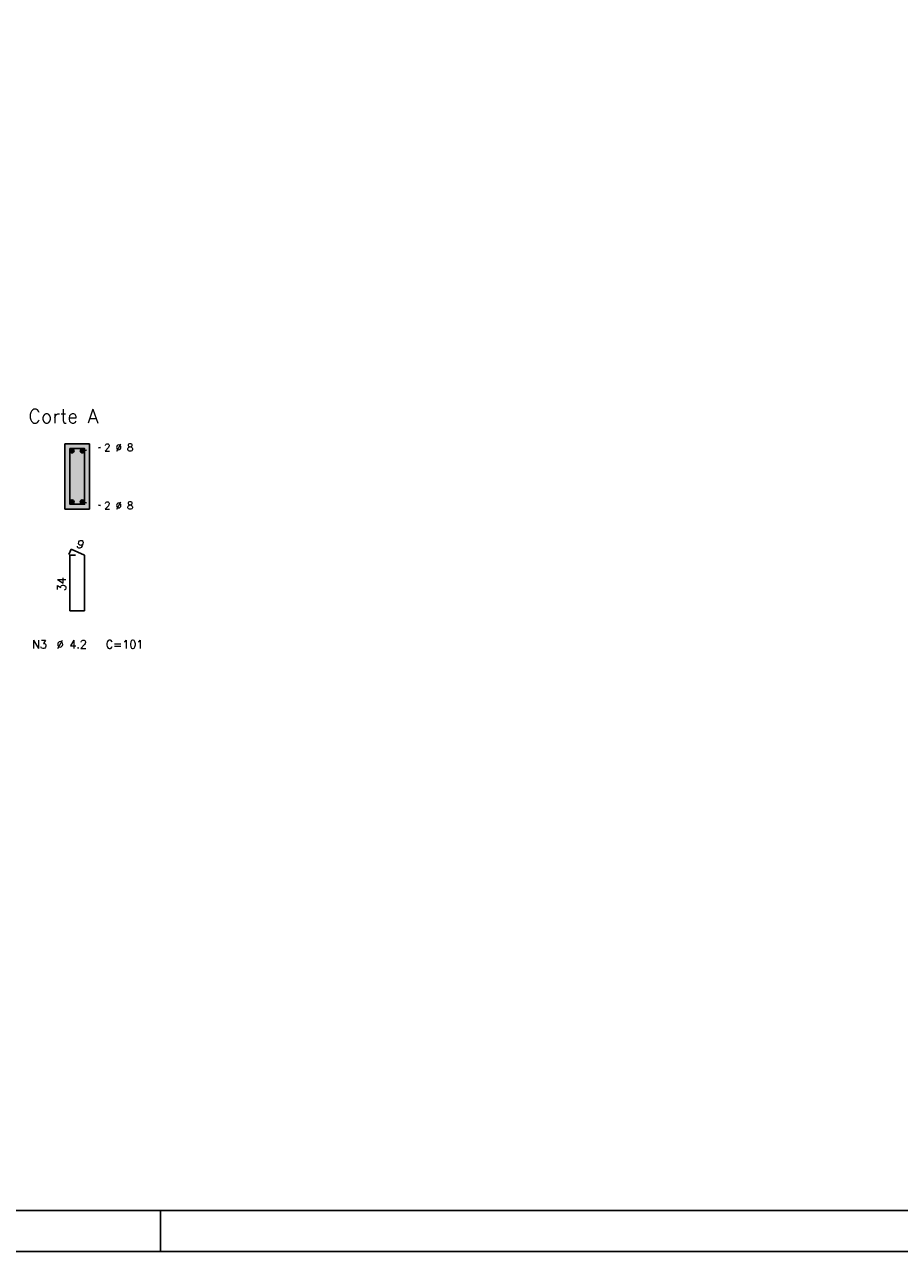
# Model space of a CAD drawing. Extents: x 0 to 89.1, y 0 to 59.4.
# Tile 5 of 8: x 43.8 to 65.1, y 0 to 30. Entities that reach past the tile are written whole.
import ezdxf

# ---------------------------------------------------------------- set-up
doc = ezdxf.new("R2010")
doc.units = 0
doc.linetypes.add('ESTILO_TQS_0002', pattern=[0.4, 0.1, -0.3])
for name, color, linetype in [('1', 1, 'CONTINUOUS'), ('10', 10, 'CONTINUOUS'), ('2', 2, 'CONTINUOUS'), ('4', 4, 'CONTINUOUS'), ('6', 6, 'CONTINUOUS')]:
    doc.layers.add(name, color=color, linetype=linetype)
doc.styles.get("Standard").update_dxf_attribs({"font": 'ROMANS.SHX'})

msp = doc.modelspace()

# ---------------------------------------------------------------- linework, layer by layer
at = {"layer": '1', "linetype": 'ESTILO_TQS_0002'}
for p, q in [((45.18763, 19.54873), (45.63263, 19.63373)), ((45.18763, 18.29873), (45.63263, 18.21373))]:
    msp.add_line(p, q, dxfattribs=at)
at = {"layer": '1', "linetype": 'CONTINUOUS'}
for centre in [(44.93763, 19.54873), (45.18763, 19.54873), (44.93763, 18.29873), (45.18763, 18.29873)]:
    msp.add_circle(centre, 0.05, dxfattribs=at)
for points in [[(44.98763, 19.54873), (44.91263, 19.592031), (44.890645, 19.565831)], [(44.98763, 19.54873), (44.890645, 19.565831), (44.890645, 19.531629)], [(44.98763, 19.54873), (44.890645, 19.531629), (44.91263, 19.505429)], [(44.98763, 19.54873), (44.946312, 19.59797), (44.91263, 19.592031)], [(44.98763, 19.54873), (44.91263, 19.505429), (44.946312, 19.49949)], [(44.98763, 19.54873), (44.975932, 19.580869), (44.946312, 19.59797)], [(44.98763, 19.54873), (44.946312, 19.49949), (44.975932, 19.516591)], [(44.98763, 19.54873), (44.975932, 19.516591), (44.98763, 19.54873)], [(45.23763, 19.54873), (45.16263, 19.592031), (45.140645, 19.565831)], [(45.23763, 19.54873), (45.140645, 19.565831), (45.140645, 19.531629)], [(45.23763, 19.54873), (45.140645, 19.531629), (45.16263, 19.505429)], [(45.23763, 19.54873), (45.196312, 19.59797), (45.16263, 19.592031)], [(45.23763, 19.54873), (45.16263, 19.505429), (45.196312, 19.49949)], [(45.23763, 19.54873), (45.225932, 19.580869), (45.196312, 19.59797)], [(45.23763, 19.54873), (45.196312, 19.49949), (45.225932, 19.516591)], [(45.23763, 19.54873), (45.225932, 19.516591), (45.23763, 19.54873)], [(44.98763, 18.29873), (44.91263, 18.342031), (44.890645, 18.315831)], [(44.98763, 18.29873), (44.890645, 18.315831), (44.890645, 18.281629)], [(44.98763, 18.29873), (44.890645, 18.281629), (44.91263, 18.255429)], [(44.98763, 18.29873), (44.946312, 18.34797), (44.91263, 18.342031)], [(44.98763, 18.29873), (44.91263, 18.255429), (44.946312, 18.24949)], [(44.98763, 18.29873), (44.975932, 18.330869), (44.946312, 18.34797)], [(44.98763, 18.29873), (44.946312, 18.24949), (44.975932, 18.266591)], [(44.98763, 18.29873), (44.975932, 18.266591), (44.98763, 18.29873)], [(45.23763, 18.29873), (45.16263, 18.342031), (45.140645, 18.315831)], [(45.23763, 18.29873), (45.140645, 18.315831), (45.140645, 18.281629)], [(45.23763, 18.29873), (45.140645, 18.281629), (45.16263, 18.255429)], [(45.23763, 18.29873), (45.196312, 18.34797), (45.16263, 18.342031)], [(45.23763, 18.29873), (45.16263, 18.255429), (45.196312, 18.24949)], [(45.23763, 18.29873), (45.225932, 18.330869), (45.196312, 18.34797)], [(45.23763, 18.29873), (45.196312, 18.24949), (45.225932, 18.266591)], [(45.23763, 18.29873), (45.225932, 18.266591), (45.23763, 18.29873)]]:
    msp.add_solid(points, dxfattribs=at)
at = {"layer": '10', "linetype": 'CONTINUOUS'}
for points in [[(45.36263, 18.12373), (45.36263, 19.72373), (44.76263, 19.72373)], [(45.36263, 18.12373), (44.76263, 19.72373), (44.76263, 18.12373)], [(45.36263, 18.12373), (44.76263, 18.12373), (45.36263, 18.12373)]]:
    msp.add_solid(points, dxfattribs=at)
at = {"layer": '2', "linetype": 'CONTINUOUS'}
for p, q in [((45.36263, 19.72373), (44.76263, 19.72373)), ((44.76263, 19.72373), (44.76263, 18.12373)), ((45.36263, 18.12373), (45.36263, 19.72373)), ((44.76263, 18.12373), (45.36263, 18.12373)), ((47.100006, 0), (47.100006, 1)), ((0, 0), (84.100006, 0))]:
    msp.add_line(p, q, dxfattribs=at)
msp.add_lwpolyline([(83.100006, 1), (2.5, 1), (2.5, 58.400002), (83.100006, 58.400002), (83.100006, 1)], dxfattribs=at)
at = {"layer": '4', "linetype": 'CONTINUOUS'}
msp.add_lwpolyline([(44.88263, 19.60373), (44.88263, 18.24373), (45.24263, 18.24373), (45.24263, 19.60373), (44.88263, 19.60373)], dxfattribs=at)
at = {"layer": '6', "linetype": 'CONTINUOUS'}
for p, q in [((44.910968, 17.14373), (44.856523, 17.01475)), ((45.24263, 17.00373), (44.910968, 17.14373)), ((45.02263, 17.00373), (44.88263, 17.00373)), ((44.88263, 17.00373), (44.88263, 15.64373)), ((45.24263, 15.64373), (45.24263, 17.00373)), ((44.88263, 15.64373), (45.24263, 15.64373))]:
    msp.add_line(p, q, dxfattribs=at)

# ---------------------------------------------------------------- texts
at = {"layer": '2', "linetype": 'CONTINUOUS'}
for s, height, p in [('Corte A', 0.34, (43.87263, 20.22373)), ('2 %%c 8', 0.18, (45.72263, 19.54373)), ('2 %%c 8', 0.18, (45.72263, 18.12373)), ('N3', 0.2, (43.96263, 14.72373)), ('%%c 4.2', 0.2, (44.56263, 14.72373)), ('C=101', 0.2, (45.76263, 14.72373))]:
    msp.add_text(s, height=height, dxfattribs=at).set_placement(p)
for s, rotation, p in [('9', 337.11462, (45.023559, 17.204747)), ('34', 90, (44.78263, 16.12373))]:
    msp.add_text(s, height=0.2, rotation=rotation, dxfattribs=at).set_placement(p)

doc.saveas('drawing.dxf')
